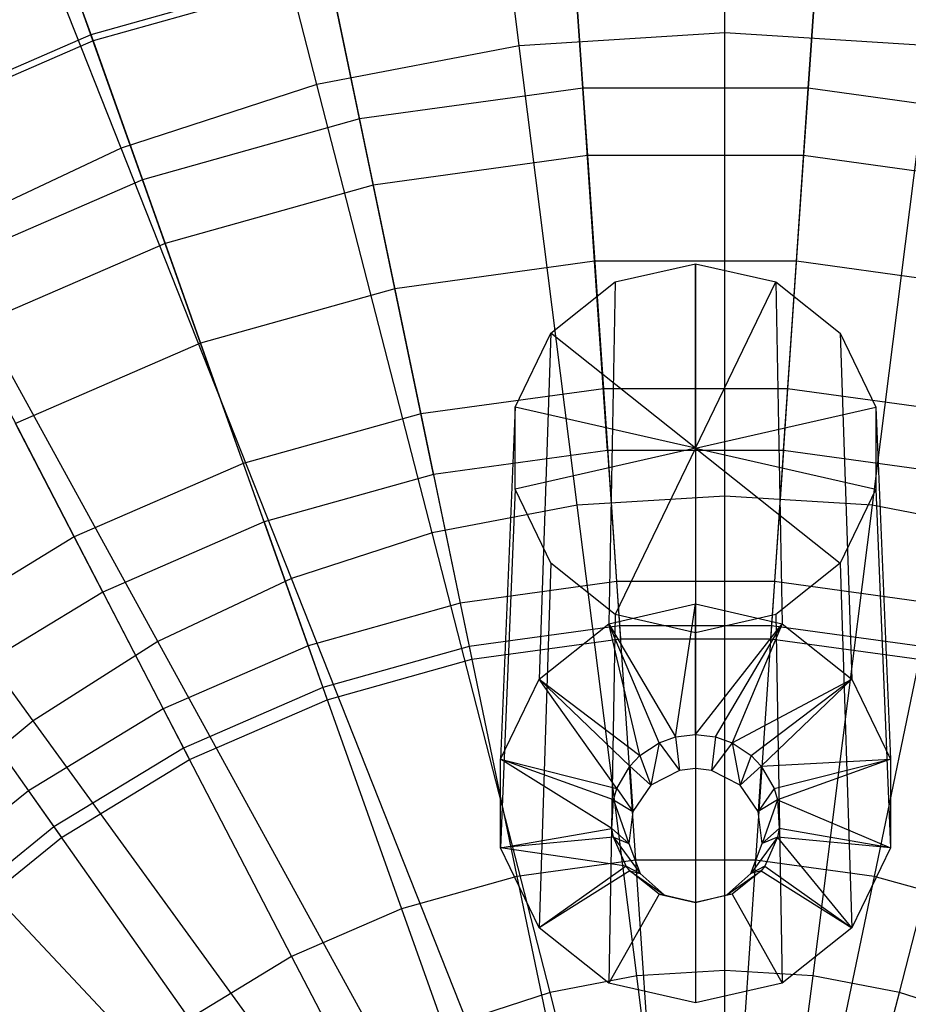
# Model space of a CAD drawing. Extents: x -12.2 to 12.8, y 0.1 to 12.5.
# Tile 22 of 66: x -5.264 to -4.623, y 6.001 to 6.712. Entities that reach past the tile are written whole.
import ezdxf

# ---------------------------------------------------------------- set-up
doc = ezdxf.new("R2010")
doc.units = 0
doc.header["$LTSCALE"] = 2.54
doc.layers.get('0').update_dxf_attribs({"color": 13, "linetype": 'CONTINUOUS'})

# ---------------------------------------------------------------- blocks, each defined once
blk = doc.blocks.new('GRUPUJ_1')
at = {"color": 0}
for p, q in [((7.45, 6.63342, 17.87622), (7.45, 6.94663, 17.74906)), ((7.45, 6.63342, 17.87622), (7.45, 6.94663, 17.74906)), ((7.30168, 6.62409, 17.87622), (7.26242, 6.93483, 17.74906)), ((7.30168, 6.62409, 17.87622), (7.26242, 6.93483, 17.74906)), ((7.15569, 6.59624, 17.87622), (7.0778, 6.89961, 17.74906)), ((7.15569, 6.59624, 17.87622), (7.0778, 6.89961, 17.74906)), ((7.01435, 6.55032, 17.87622), (6.89905, 6.84153, 17.74906)), ((7.01435, 6.55032, 17.87622), (6.89905, 6.84153, 17.74906)), ((6.94845, 6.75627, 12.4101), (6.99412, 6.62776, 12.80126)), ((6.94845, 6.75627, 12.4101), (6.99412, 6.62776, 12.80126)), ((6.99256, 6.63214, 8.08117), (6.95815, 6.72897, 8.26638)), ((6.99256, 6.63214, 8.08117), (6.95815, 6.72897, 8.26638)), ((7.34758, 6.59352, 7.91926), (7.34, 6.70434, 8.08117)), ((7.34758, 6.59352, 7.91926), (7.34, 6.70434, 8.08117)), ((7.51026, 6.59352, 7.91926), (7.51784, 6.70434, 8.08117)), ((7.51026, 6.59352, 7.91926), (7.51784, 6.70434, 8.08117)), ((7.34031, 6.6997, 12.80126), (7.3509, 6.54489, 13.17998)), ((7.34031, 6.6997, 12.80126), (7.3509, 6.54489, 13.17998)), ((7.51752, 6.6997, 12.80126), (7.50693, 6.54489, 13.17998)), ((7.51752, 6.6997, 12.80126), (7.50693, 6.54489, 13.17998)), ((7.16381, 6.68013, 8.08117), (6.99256, 6.63214, 8.08117)), ((7.16381, 6.68013, 8.08117), (6.99256, 6.63214, 8.08117)), ((7.18641, 6.57137, 7.91926), (7.16381, 6.68013, 8.08117)), ((7.18641, 6.57137, 7.91926), (7.16381, 6.68013, 8.08117)), ((7.16476, 6.67557, 12.80126), (6.99412, 6.62776, 12.80126)), ((7.16476, 6.67557, 12.80126), (6.99412, 6.62776, 12.80126)), ((7.16476, 6.67557, 12.80126), (7.19633, 6.52364, 13.17998)), ((7.16476, 6.67557, 12.80126), (7.19633, 6.52364, 13.17998)), ((6.99256, 6.63214, 8.08117), (6.82944, 6.56129, 8.08117)), ((6.99256, 6.63214, 8.08117), (6.82944, 6.56129, 8.08117)), ((7.02976, 6.52748, 7.91926), (6.99256, 6.63214, 8.08117)), ((7.02976, 6.52748, 7.91926), (6.99256, 6.63214, 8.08117)), ((7.45, 6.63342, 17.87622), (7.30168, 6.62409, 17.87622)), ((7.45, 6.63342, 17.87622), (7.30168, 6.62409, 17.87622)), ((7.45, 6.29922, 17.97926), (7.45, 6.63342, 17.87622)), ((7.59832, 6.62409, 17.87622), (7.45, 6.63342, 17.87622)), ((7.45, 6.29922, 17.97926), (7.45, 6.63342, 17.87622)), ((7.59832, 6.62409, 17.87622), (7.45, 6.63342, 17.87622)), ((6.99412, 6.62776, 12.80126), (6.83158, 6.55716, 12.80126)), ((6.99412, 6.62776, 12.80126), (6.83158, 6.55716, 12.80126)), ((6.99412, 6.62776, 12.80126), (7.04609, 6.48154, 13.17998)), ((6.99412, 6.62776, 12.80126), (7.04609, 6.48154, 13.17998)), ((7.30168, 6.62409, 17.87622), (7.15569, 6.59624, 17.87622)), ((7.30168, 6.62409, 17.87622), (7.15569, 6.59624, 17.87622)), ((7.34356, 6.29253, 17.97926), (7.30168, 6.62409, 17.87622)), ((7.34356, 6.29253, 17.97926), (7.30168, 6.62409, 17.87622)), ((7.59832, 6.62409, 17.87622), (7.55644, 6.29253, 17.97926)), ((7.59832, 6.62409, 17.87622), (7.55644, 6.29253, 17.97926)), ((7.15569, 6.59624, 17.87622), (7.01435, 6.55032, 17.87622)), ((7.15569, 6.59624, 17.87622), (7.01435, 6.55032, 17.87622)), ((7.23881, 6.27254, 17.97926), (7.15569, 6.59624, 17.87622)), ((7.23881, 6.27254, 17.97926), (7.15569, 6.59624, 17.87622)), ((7.34758, 6.59352, 7.91926), (7.18641, 6.57137, 7.91926)), ((7.34758, 6.59352, 7.91926), (7.18641, 6.57137, 7.91926)), ((7.35612, 6.46864, 7.76816), (7.34758, 6.59352, 7.91926)), ((7.51026, 6.59352, 7.91926), (7.34758, 6.59352, 7.91926)), ((7.51026, 6.59352, 7.91926), (7.34758, 6.59352, 7.91926)), ((7.35612, 6.46864, 7.76816), (7.34758, 6.59352, 7.91926)), ((7.50172, 6.46864, 7.76816), (7.51026, 6.59352, 7.91926)), ((7.50172, 6.46864, 7.76816), (7.51026, 6.59352, 7.91926)), ((7.67143, 6.57137, 7.91926), (7.51026, 6.59352, 7.91926)), ((7.67143, 6.57137, 7.91926), (7.51026, 6.59352, 7.91926)), ((7.18641, 6.57137, 7.91926), (7.02976, 6.52748, 7.91926)), ((7.18641, 6.57137, 7.91926), (7.02976, 6.52748, 7.91926)), ((7.21188, 6.44882, 7.76816), (7.18641, 6.57137, 7.91926)), ((7.21188, 6.44882, 7.76816), (7.18641, 6.57137, 7.91926)), ((7.01435, 6.55032, 17.87622), (6.87988, 6.48704, 17.87622)), ((7.01435, 6.55032, 17.87622), (6.87988, 6.48704, 17.87622)), ((7.13738, 6.23959, 17.97926), (7.01435, 6.55032, 17.87622)), ((7.13738, 6.23959, 17.97926), (7.01435, 6.55032, 17.87622)), ((7.3509, 6.54489, 13.17998), (7.19633, 6.52364, 13.17998)), ((7.3509, 6.54489, 13.17998), (7.19633, 6.52364, 13.17998)), ((7.3509, 6.54489, 13.17998), (7.36241, 6.37666, 13.53372)), ((7.50693, 6.54489, 13.17998), (7.3509, 6.54489, 13.17998)), ((7.3509, 6.54489, 13.17998), (7.36241, 6.37666, 13.53372)), ((7.50693, 6.54489, 13.17998), (7.3509, 6.54489, 13.17998)), ((7.50693, 6.54489, 13.17998), (7.49543, 6.37666, 13.53372)), ((7.50693, 6.54489, 13.17998), (7.49543, 6.37666, 13.53372)), ((7.66151, 6.52364, 13.17998), (7.50693, 6.54489, 13.17998)), ((7.66151, 6.52364, 13.17998), (7.50693, 6.54489, 13.17998)), ((7.02976, 6.52748, 7.91926), (6.88055, 6.46267, 7.91926)), ((7.02976, 6.52748, 7.91926), (6.88055, 6.46267, 7.91926)), ((7.07168, 6.40954, 7.76816), (7.02976, 6.52748, 7.91926)), ((7.07168, 6.40954, 7.76816), (7.02976, 6.52748, 7.91926)), ((7.19633, 6.52364, 13.17998), (7.04609, 6.48154, 13.17998)), ((7.19633, 6.52364, 13.17998), (7.04609, 6.48154, 13.17998)), ((7.19633, 6.52364, 13.17998), (7.23063, 6.35855, 13.53372)), ((7.19633, 6.52364, 13.17998), (7.23063, 6.35855, 13.53372)), ((7.04088, 6.19418, 17.97926), (6.87988, 6.48704, 17.87622)), ((7.04088, 6.19418, 17.97926), (6.87988, 6.48704, 17.87622)), ((7.04609, 6.48154, 13.17998), (6.90297, 6.41938, 13.17998)), ((7.04609, 6.48154, 13.17998), (6.90297, 6.41938, 13.17998)), ((7.04609, 6.48154, 13.17998), (7.10255, 6.32266, 13.53372)), ((7.04609, 6.48154, 13.17998), (7.10255, 6.32266, 13.53372)), ((7.35612, 6.46864, 7.76816), (7.21188, 6.44882, 7.76816)), ((7.35612, 6.46864, 7.76816), (7.21188, 6.44882, 7.76816)), ((7.50172, 6.46864, 7.76816), (7.35612, 6.46864, 7.76816)), ((7.36546, 6.332, 7.61823), (7.35612, 6.46864, 7.76816)), ((7.36546, 6.332, 7.61823), (7.35612, 6.46864, 7.76816)), ((7.50172, 6.46864, 7.76816), (7.35612, 6.46864, 7.76816)), ((7.37099, 6.45369, 8.55731), (7.42892, 6.46688, 8.55826)), ((7.37099, 6.45369, 8.55731), (7.42892, 6.46688, 8.55826)), ((7.42892, 6.46688, 8.55826), (7.42892, 6.22131, 12.10645)), ((7.42892, 6.46688, 8.55826), (7.48684, 6.45369, 8.55731)), ((7.42892, 6.33374, 8.54832), (7.42892, 6.46688, 8.55826)), ((7.42892, 6.33374, 8.54832), (7.42892, 6.46688, 8.55826)), ((7.42892, 6.46688, 8.55826), (7.48684, 6.45369, 8.55731)), ((7.42892, 6.46688, 8.55826), (7.42892, 6.22131, 12.10645)), ((7.49237, 6.332, 7.61823), (7.50172, 6.46864, 7.76816)), ((7.49237, 6.332, 7.61823), (7.50172, 6.46864, 7.76816)), ((7.64596, 6.44882, 7.76816), (7.50172, 6.46864, 7.76816)), ((7.64596, 6.44882, 7.76816), (7.50172, 6.46864, 7.76816)), ((7.32454, 6.41674, 8.55464), (7.37099, 6.45369, 8.55731)), ((7.32454, 6.41674, 8.55464), (7.37099, 6.45369, 8.55731)), ((7.37099, 6.45369, 8.55731), (7.36631, 6.20705, 12.10542)), ((7.37099, 6.45369, 8.55731), (7.36631, 6.20705, 12.10542)), ((7.42892, 6.33374, 8.54832), (7.48684, 6.45369, 8.55731)), ((7.42892, 6.33374, 8.54832), (7.48684, 6.45369, 8.55731)), ((7.48684, 6.45369, 8.55731), (7.53329, 6.41674, 8.55464)), ((7.48684, 6.45369, 8.55731), (7.49153, 6.20705, 12.10542)), ((7.48684, 6.45369, 8.55731), (7.53329, 6.41674, 8.55464)), ((7.48684, 6.45369, 8.55731), (7.49153, 6.20705, 12.10542)), ((7.21188, 6.44882, 7.76816), (7.07168, 6.40954, 7.76816)), ((7.21188, 6.44882, 7.76816), (7.07168, 6.40954, 7.76816)), ((7.23974, 6.31472, 7.61823), (7.21188, 6.44882, 7.76816)), ((7.23974, 6.31472, 7.61823), (7.21188, 6.44882, 7.76816)), ((6.90297, 6.41938, 13.17998), (6.98055, 6.26967, 13.53372)), ((6.90297, 6.41938, 13.17998), (6.98055, 6.26967, 13.53372)), ((7.29876, 6.36335, 8.55078), (7.32454, 6.41674, 8.55464)), ((7.29876, 6.36335, 8.55078), (7.32454, 6.41674, 8.55464)), ((7.32454, 6.41674, 8.55464), (7.3161, 6.16712, 12.10253)), ((7.32454, 6.41674, 8.55464), (7.3161, 6.16712, 12.10253)), ((7.42892, 6.33374, 8.54832), (7.32454, 6.41674, 8.55464)), ((7.42892, 6.33374, 8.54832), (7.32454, 6.41674, 8.55464)), ((7.53329, 6.41674, 8.55464), (7.55907, 6.36335, 8.55078)), ((7.53329, 6.41674, 8.55464), (7.54174, 6.16712, 12.10253)), ((7.53329, 6.41674, 8.55464), (7.54174, 6.16712, 12.10253)), ((7.53329, 6.41674, 8.55464), (7.55907, 6.36335, 8.55078)), ((7.07168, 6.40954, 7.76816), (6.93813, 6.35153, 7.76816)), ((7.07168, 6.40954, 7.76816), (6.93813, 6.35153, 7.76816)), ((7.11754, 6.28048, 7.61823), (7.07168, 6.40954, 7.76816)), ((7.11754, 6.28048, 7.61823), (7.07168, 6.40954, 7.76816)), ((6.95084, 6.13704, 17.97926), (6.7544, 6.40741, 17.87622)), ((6.95084, 6.13704, 17.97926), (6.7544, 6.40741, 17.87622)), ((7.36241, 6.37666, 13.53372), (7.23063, 6.35855, 13.53372)), ((7.36241, 6.37666, 13.53372), (7.23063, 6.35855, 13.53372)), ((7.49543, 6.37666, 13.53372), (7.36241, 6.37666, 13.53372)), ((7.36241, 6.37666, 13.53372), (7.37412, 6.20552, 13.84361)), ((7.36241, 6.37666, 13.53372), (7.37412, 6.20552, 13.84361)), ((7.49543, 6.37666, 13.53372), (7.36241, 6.37666, 13.53372)), ((7.49543, 6.37666, 13.53372), (7.48372, 6.20552, 13.84361)), ((7.49543, 6.37666, 13.53372), (7.48372, 6.20552, 13.84361)), ((7.6272, 6.35855, 13.53372), (7.49543, 6.37666, 13.53372)), ((7.6272, 6.35855, 13.53372), (7.49543, 6.37666, 13.53372)), ((7.29876, 6.36335, 8.55078), (7.28823, 6.10941, 12.09836)), ((7.29876, 6.36335, 8.55078), (7.28823, 6.10941, 12.09836)), ((7.29876, 6.30409, 8.5465), (7.29876, 6.36335, 8.55078)), ((7.42892, 6.33374, 8.54832), (7.29876, 6.36335, 8.55078)), ((7.29876, 6.30409, 8.5465), (7.29876, 6.36335, 8.55078)), ((7.42892, 6.33374, 8.54832), (7.29876, 6.36335, 8.55078)), ((7.42892, 6.33374, 8.54832), (7.55907, 6.36335, 8.55078)), ((7.42892, 6.33374, 8.54832), (7.55907, 6.36335, 8.55078)), ((7.55907, 6.36335, 8.55078), (7.55907, 6.30409, 8.5465)), ((7.55907, 6.36335, 8.55078), (7.5696, 6.10941, 12.09836)), ((7.55907, 6.36335, 8.55078), (7.55907, 6.30409, 8.5465)), ((7.55907, 6.36335, 8.55078), (7.5696, 6.10941, 12.09836)), ((7.23063, 6.35855, 13.53372), (7.10255, 6.32266, 13.53372)), ((7.23063, 6.35855, 13.53372), (7.10255, 6.32266, 13.53372)), ((7.23063, 6.35855, 13.53372), (7.26553, 6.1906, 13.84361)), ((7.23063, 6.35855, 13.53372), (7.26553, 6.1906, 13.84361)), ((7.00114, 6.22992, 7.61823), (6.93813, 6.35153, 7.76816)), ((7.00114, 6.22992, 7.61823), (6.93813, 6.35153, 7.76816)), ((7.36546, 6.332, 7.61823), (7.23974, 6.31472, 7.61823)), ((7.36546, 6.332, 7.61823), (7.23974, 6.31472, 7.61823)), ((7.42892, 6.33374, 8.54832), (7.29876, 6.30409, 8.5465)), ((7.42892, 6.33374, 8.54832), (7.29876, 6.30409, 8.5465)), ((7.36546, 6.332, 7.61823), (7.37193, 6.23742, 7.49957)), ((7.36546, 6.332, 7.61823), (7.37193, 6.23742, 7.49957)), ((7.49237, 6.332, 7.61823), (7.36546, 6.332, 7.61823)), ((7.49237, 6.332, 7.61823), (7.36546, 6.332, 7.61823)), ((7.42892, 6.33374, 8.54832), (7.37099, 6.21375, 8.53997)), ((7.42892, 6.33374, 8.54832), (7.37099, 6.21375, 8.53997)), ((7.42892, 6.33374, 8.54832), (7.53329, 6.2507, 8.54264)), ((7.42892, 6.33374, 8.54832), (7.55907, 6.30409, 8.5465)), ((7.42892, 6.33374, 8.54832), (7.42892, 6.20057, 8.53902)), ((7.42892, 6.33374, 8.54832), (7.53329, 6.2507, 8.54264)), ((7.42892, 6.33374, 8.54832), (7.55907, 6.30409, 8.5465)), ((7.42892, 6.33374, 8.54832), (7.42892, 6.20057, 8.53902)), ((7.49237, 6.332, 7.61823), (7.4859, 6.23742, 7.49957)), ((7.49237, 6.332, 7.61823), (7.4859, 6.23742, 7.49957)), ((7.61809, 6.31472, 7.61823), (7.49237, 6.332, 7.61823)), ((7.61809, 6.31472, 7.61823), (7.49237, 6.332, 7.61823)), ((7.10255, 6.32266, 13.53372), (6.98055, 6.26967, 13.53372)), ((7.10255, 6.32266, 13.53372), (6.98055, 6.26967, 13.53372)), ((7.10255, 6.32266, 13.53372), (7.16, 6.16103, 13.84361)), ((7.10255, 6.32266, 13.53372), (7.16, 6.16103, 13.84361)), ((7.23974, 6.31472, 7.61823), (7.11754, 6.28048, 7.61823)), ((7.23974, 6.31472, 7.61823), (7.11754, 6.28048, 7.61823)), ((7.23974, 6.31472, 7.61823), (7.25903, 6.2219, 7.49957)), ((7.23974, 6.31472, 7.61823), (7.25903, 6.2219, 7.49957)), ((7.29876, 6.30409, 8.5465), (7.28823, 6.04535, 12.09373)), ((7.29876, 6.30409, 8.5465), (7.28823, 6.04535, 12.09373)), ((7.32454, 6.2507, 8.54264), (7.29876, 6.30409, 8.5465)), ((7.32454, 6.2507, 8.54264), (7.29876, 6.30409, 8.5465)), ((7.55907, 6.30409, 8.5465), (7.53329, 6.2507, 8.54264)), ((7.55907, 6.30409, 8.5465), (7.53329, 6.2507, 8.54264)), ((7.55907, 6.30409, 8.5465), (7.5696, 6.04535, 12.09373)), ((7.55907, 6.30409, 8.5465), (7.5696, 6.04535, 12.09373)), ((7.45, 6.29922, 17.97926), (7.34356, 6.29253, 17.97926)), ((7.45, 6.29922, 17.97926), (7.34356, 6.29253, 17.97926)), ((7.55644, 6.29253, 17.97926), (7.45, 6.29922, 17.97926)), ((7.45, 5.95686, 18.05329), (7.45, 6.29922, 17.97926)), ((7.55644, 6.29253, 17.97926), (7.45, 6.29922, 17.97926)), ((7.45, 5.95686, 18.05329), (7.45, 6.29922, 17.97926)), ((7.34356, 6.29253, 17.97926), (7.23881, 6.27254, 17.97926)), ((7.34356, 6.29253, 17.97926), (7.23881, 6.27254, 17.97926)), ((7.38647, 5.95286, 18.05329), (7.34356, 6.29253, 17.97926)), ((7.38647, 5.95286, 18.05329), (7.34356, 6.29253, 17.97926)), ((7.55644, 6.29253, 17.97926), (7.51353, 5.95286, 18.05329)), ((7.55644, 6.29253, 17.97926), (7.51353, 5.95286, 18.05329)), ((7.66119, 6.27254, 17.97926), (7.55644, 6.29253, 17.97926)), ((7.66119, 6.27254, 17.97926), (7.55644, 6.29253, 17.97926)), ((7.11754, 6.28048, 7.61823), (7.00114, 6.22992, 7.61823)), ((7.11754, 6.28048, 7.61823), (7.00114, 6.22992, 7.61823)), ((7.11754, 6.28048, 7.61823), (7.14929, 6.19116, 7.49957)), ((7.11754, 6.28048, 7.61823), (7.14929, 6.19116, 7.49957)), ((6.98055, 6.26967, 13.53372), (6.8669, 6.20056, 13.53372)), ((6.98055, 6.26967, 13.53372), (6.8669, 6.20056, 13.53372)), ((6.98055, 6.26967, 13.53372), (7.05947, 6.11736, 13.84361)), ((6.98055, 6.26967, 13.53372), (7.05947, 6.11736, 13.84361)), ((7.23881, 6.27254, 17.97926), (7.13738, 6.23959, 17.97926)), ((7.23881, 6.27254, 17.97926), (7.13738, 6.23959, 17.97926)), ((7.32395, 5.94094, 18.05329), (7.23881, 6.27254, 17.97926)), ((7.32395, 5.94094, 18.05329), (7.23881, 6.27254, 17.97926)), ((7.57605, 5.94094, 18.05329), (7.66119, 6.27254, 17.97926)), ((7.57605, 5.94094, 18.05329), (7.66119, 6.27254, 17.97926)), ((7.32454, 6.2507, 8.54264), (7.3161, 5.98764, 12.08956)), ((7.32454, 6.2507, 8.54264), (7.3161, 5.98764, 12.08956)), ((7.37099, 6.21375, 8.53997), (7.32454, 6.2507, 8.54264)), ((7.37099, 6.21375, 8.53997), (7.32454, 6.2507, 8.54264)), ((7.53329, 6.2507, 8.54264), (7.48684, 6.21375, 8.53997)), ((7.53329, 6.2507, 8.54264), (7.48684, 6.21375, 8.53997)), ((7.53329, 6.2507, 8.54264), (7.54174, 5.98764, 12.08956)), ((7.53329, 6.2507, 8.54264), (7.54174, 5.98764, 12.08956)), ((7.13738, 6.23959, 17.97926), (7.04088, 6.19418, 17.97926)), ((7.13738, 6.23959, 17.97926), (7.04088, 6.19418, 17.97926)), ((7.26341, 5.92127, 18.05329), (7.13738, 6.23959, 17.97926)), ((7.26341, 5.92127, 18.05329), (7.13738, 6.23959, 17.97926)), ((7.37193, 6.23742, 7.49957), (7.25903, 6.2219, 7.49957)), ((7.37193, 6.23742, 7.49957), (7.25903, 6.2219, 7.49957)), ((7.4859, 6.23742, 7.49957), (7.37193, 6.23742, 7.49957)), ((7.37193, 6.23742, 7.49957), (7.37475, 6.19621, 7.52774)), ((7.4859, 6.23742, 7.49957), (7.37193, 6.23742, 7.49957)), ((7.37193, 6.23742, 7.49957), (7.37475, 6.19621, 7.52774)), ((7.4859, 6.23742, 7.49957), (7.48308, 6.19621, 7.52774)), ((7.4859, 6.23742, 7.49957), (7.48308, 6.19621, 7.52774)), ((7.59881, 6.2219, 7.49957), (7.4859, 6.23742, 7.49957)), ((7.59881, 6.2219, 7.49957), (7.4859, 6.23742, 7.49957)), ((7.00114, 6.22992, 7.61823), (6.89271, 6.16398, 7.61823)), ((7.00114, 6.22992, 7.61823), (6.89271, 6.16398, 7.61823)), ((7.00114, 6.22992, 7.61823), (7.04476, 6.14575, 7.49957)), ((7.00114, 6.22992, 7.61823), (7.04476, 6.14575, 7.49957)), ((7.25903, 6.2219, 7.49957), (7.14929, 6.19116, 7.49957)), ((7.25903, 6.2219, 7.49957), (7.14929, 6.19116, 7.49957)), ((7.25903, 6.2219, 7.49957), (7.26743, 6.18146, 7.52774)), ((7.25903, 6.2219, 7.49957), (7.26743, 6.18146, 7.52774)), ((7.36631, 6.20705, 12.10542), (7.42892, 6.22131, 12.10645)), ((7.36631, 6.20705, 12.10542), (7.42892, 6.22131, 12.10645)), ((7.41438, 6.12535, 12.25028), (7.42892, 6.22131, 12.10645)), ((7.41438, 6.12535, 12.25028), (7.42892, 6.22131, 12.10645)), ((7.42892, 6.12711, 12.25041), (7.42892, 6.22131, 12.10645)), ((7.42892, 6.22131, 12.10645), (7.49153, 6.20705, 12.10542)), ((7.42892, 6.22131, 12.10645), (7.49153, 6.20705, 12.10542)), ((7.42892, 6.12711, 12.25041), (7.42892, 6.22131, 12.10645)), ((7.37099, 6.21375, 8.53997), (7.36631, 5.9477, 12.08667)), ((7.37099, 6.21375, 8.53997), (7.36631, 5.9477, 12.08667)), ((7.42892, 6.20057, 8.53902), (7.37099, 6.21375, 8.53997)), ((7.42892, 6.20057, 8.53902), (7.37099, 6.21375, 8.53997)), ((7.48684, 6.21375, 8.53997), (7.42892, 6.20057, 8.53902)), ((7.48684, 6.21375, 8.53997), (7.42892, 6.20057, 8.53902)), ((7.48684, 6.21375, 8.53997), (7.49153, 5.9477, 12.08667)), ((7.48684, 6.21375, 8.53997), (7.49153, 5.9477, 12.08667)), ((7.37412, 6.20552, 13.84361), (7.26553, 6.1906, 13.84361)), ((7.37412, 6.20552, 13.84361), (7.26553, 6.1906, 13.84361)), ((7.3161, 6.16712, 12.10253), (7.36631, 6.20705, 12.10542)), ((7.3161, 6.16712, 12.10253), (7.36631, 6.20705, 12.10542)), ((7.38865, 6.11188, 12.2493), (7.36631, 6.20705, 12.10542)), ((7.40257, 6.12111, 12.24997), (7.36631, 6.20705, 12.10542)), ((7.40257, 6.12111, 12.24997), (7.36631, 6.20705, 12.10542)), ((7.36631, 6.20705, 12.10542), (7.41438, 6.12535, 12.25028)), ((7.38865, 6.11188, 12.2493), (7.36631, 6.20705, 12.10542)), ((7.36631, 6.20705, 12.10542), (7.41438, 6.12535, 12.25028)), ((7.37412, 6.20552, 13.84361), (7.38568, 6.03649, 14.10488)), ((7.48372, 6.20552, 13.84361), (7.37412, 6.20552, 13.84361)), ((7.48372, 6.20552, 13.84361), (7.37412, 6.20552, 13.84361)), ((7.37412, 6.20552, 13.84361), (7.38568, 6.03649, 14.10488)), ((7.42892, 6.12711, 12.25041), (7.49153, 6.20705, 12.10542)), ((7.42892, 6.12711, 12.25041), (7.49153, 6.20705, 12.10542)), ((7.44345, 6.12535, 12.25028), (7.49153, 6.20705, 12.10542)), ((7.44345, 6.12535, 12.25028), (7.49153, 6.20705, 12.10542)), ((7.49153, 6.20705, 12.10542), (7.45527, 6.12111, 12.24997)), ((7.49153, 6.20705, 12.10542), (7.45527, 6.12111, 12.24997)), ((7.48372, 6.20552, 13.84361), (7.47216, 6.03649, 14.10488)), ((7.48372, 6.20552, 13.84361), (7.47216, 6.03649, 14.10488)), ((7.5923, 6.1906, 13.84361), (7.48372, 6.20552, 13.84361)), ((7.5923, 6.1906, 13.84361), (7.48372, 6.20552, 13.84361)), ((7.49153, 6.20705, 12.10542), (7.54174, 6.16712, 12.10253)), ((7.49153, 6.20705, 12.10542), (7.54174, 6.16712, 12.10253)), ((6.8669, 6.20056, 13.53372), (6.96582, 6.06042, 13.84361)), ((6.8669, 6.20056, 13.53372), (6.96582, 6.06042, 13.84361)), ((7.42892, 6.20057, 8.53902), (7.42892, 5.93345, 12.08564)), ((7.42892, 6.20057, 8.53902), (7.42892, 5.93345, 12.08564)), ((7.04088, 6.19418, 17.97926), (6.95084, 6.13704, 17.97926)), ((7.04088, 6.19418, 17.97926), (6.95084, 6.13704, 17.97926)), ((7.20582, 5.89417, 18.05329), (7.04088, 6.19418, 17.97926)), ((7.20582, 5.89417, 18.05329), (7.04088, 6.19418, 17.97926)), ((7.14929, 6.19116, 7.49957), (7.04476, 6.14575, 7.49957)), ((7.14929, 6.19116, 7.49957), (7.04476, 6.14575, 7.49957)), ((7.14929, 6.19116, 7.49957), (7.16312, 6.15223, 7.52774)), ((7.14929, 6.19116, 7.49957), (7.16312, 6.15223, 7.52774)), ((7.26553, 6.1906, 13.84361), (7.16, 6.16103, 13.84361)), ((7.26553, 6.1906, 13.84361), (7.16, 6.16103, 13.84361)), ((7.26553, 6.1906, 13.84361), (7.30001, 6.02471, 14.10488)), ((7.26553, 6.1906, 13.84361), (7.30001, 6.02471, 14.10488)), ((7.26743, 6.18146, 7.52774), (7.37475, 6.19621, 7.52774)), ((7.37475, 6.19621, 7.52774), (7.48308, 6.19621, 7.52774)), ((7.48308, 6.19621, 7.52774), (7.5904, 6.18146, 7.52774)), ((7.5923, 6.1906, 13.84361), (7.55783, 6.02471, 14.10488)), ((7.5923, 6.1906, 13.84361), (7.55783, 6.02471, 14.10488)), ((7.16312, 6.15223, 7.52774), (7.26743, 6.18146, 7.52774)), ((6.89271, 6.16398, 7.61823), (6.94738, 6.08654, 7.49957)), ((6.89271, 6.16398, 7.61823), (6.94738, 6.08654, 7.49957)), ((7.16, 6.16103, 13.84361), (7.05947, 6.11736, 13.84361)), ((7.16, 6.16103, 13.84361), (7.05947, 6.11736, 13.84361)), ((7.16, 6.16103, 13.84361), (7.21673, 6.00138, 14.10488)), ((7.16, 6.16103, 13.84361), (7.21673, 6.00138, 14.10488)), ((7.28823, 6.10941, 12.09836), (7.3161, 6.16712, 12.10253)), ((7.28823, 6.10941, 12.09836), (7.3161, 6.16712, 12.10253)), ((7.37214, 6.08802, 12.24758), (7.3161, 6.16712, 12.10253)), ((7.38144, 6.1043, 12.24876), (7.3161, 6.16712, 12.10253)), ((7.3161, 6.16712, 12.10253), (7.38865, 6.11188, 12.2493)), ((7.37214, 6.08802, 12.24758), (7.3161, 6.16712, 12.10253)), ((7.38144, 6.1043, 12.24876), (7.3161, 6.16712, 12.10253)), ((7.3161, 6.16712, 12.10253), (7.38865, 6.11188, 12.2493)), ((7.45527, 6.12111, 12.24997), (7.54174, 6.16712, 12.10253)), ((7.45527, 6.12111, 12.24997), (7.54174, 6.16712, 12.10253)), ((7.46919, 6.11188, 12.2493), (7.54174, 6.16712, 12.10253)), ((7.46919, 6.11188, 12.2493), (7.54174, 6.16712, 12.10253)), ((7.4764, 6.1043, 12.24876), (7.54174, 6.16712, 12.10253)), ((7.4764, 6.1043, 12.24876), (7.54174, 6.16712, 12.10253)), ((7.54174, 6.16712, 12.10253), (7.5696, 6.10941, 12.09836)), ((7.54174, 6.16712, 12.10253), (7.5696, 6.10941, 12.09836)), ((7.06376, 6.10907, 7.52774), (7.16312, 6.15223, 7.52774)), ((7.04476, 6.14575, 7.49957), (6.94738, 6.08654, 7.49957)), ((7.04476, 6.14575, 7.49957), (6.94738, 6.08654, 7.49957)), ((7.04476, 6.14575, 7.49957), (7.06376, 6.10907, 7.52774)), ((7.04476, 6.14575, 7.49957), (7.06376, 6.10907, 7.52774)), ((6.95084, 6.13704, 17.97926), (6.86867, 6.06906, 17.97926)), ((6.95084, 6.13704, 17.97926), (6.86867, 6.06906, 17.97926)), ((7.15207, 5.86006, 18.05329), (6.95084, 6.13704, 17.97926)), ((7.15207, 5.86006, 18.05329), (6.95084, 6.13704, 17.97926)), ((7.40257, 6.12111, 12.24997), (7.41438, 6.12535, 12.25028)), ((7.40257, 6.12111, 12.24997), (7.41438, 6.12535, 12.25028)), ((7.41438, 6.12535, 12.25028), (7.42892, 6.12711, 12.25041)), ((7.41438, 6.12535, 12.25028), (7.42892, 6.12711, 12.25041)), ((7.41438, 6.12535, 12.25028), (7.41732, 6.10123, 12.41877)), ((7.41438, 6.12535, 12.25028), (7.41732, 6.10123, 12.41877)), ((7.42892, 6.12711, 12.25041), (7.44345, 6.12535, 12.25028)), ((7.42892, 6.12711, 12.25041), (7.44345, 6.12535, 12.25028)), ((7.42892, 6.12711, 12.25041), (7.42892, 6.10263, 12.41887)), ((7.42892, 6.12711, 12.25041), (7.42892, 6.10263, 12.41887)), ((7.44345, 6.12535, 12.25028), (7.44051, 6.10123, 12.41877)), ((7.44345, 6.12535, 12.25028), (7.44051, 6.10123, 12.41877)), ((7.44345, 6.12535, 12.25028), (7.45527, 6.12111, 12.24997)), ((7.44345, 6.12535, 12.25028), (7.45527, 6.12111, 12.24997)), ((7.38865, 6.11188, 12.2493), (7.40257, 6.12111, 12.24997)), ((7.38865, 6.11188, 12.2493), (7.40257, 6.12111, 12.24997)), ((7.40257, 6.12111, 12.24997), (7.39678, 6.09048, 12.41799)), ((7.40257, 6.12111, 12.24997), (7.39678, 6.09048, 12.41799)), ((7.40257, 6.12111, 12.24997), (7.41732, 6.10123, 12.41877)), ((7.40257, 6.12111, 12.24997), (7.41732, 6.10123, 12.41877)), ((7.45527, 6.12111, 12.24997), (7.44051, 6.10123, 12.41877)), ((7.45527, 6.12111, 12.24997), (7.44051, 6.10123, 12.41877)), ((7.45527, 6.12111, 12.24997), (7.46919, 6.11188, 12.2493)), ((7.45527, 6.12111, 12.24997), (7.46105, 6.09048, 12.41799)), ((7.45527, 6.12111, 12.24997), (7.46919, 6.11188, 12.2493)), ((7.45527, 6.12111, 12.24997), (7.46105, 6.09048, 12.41799)), ((7.05947, 6.11736, 13.84361), (6.96582, 6.06042, 13.84361)), ((7.05947, 6.11736, 13.84361), (6.96582, 6.06042, 13.84361)), ((7.05947, 6.11736, 13.84361), (7.13742, 5.96693, 14.10488)), ((7.05947, 6.11736, 13.84361), (7.13742, 5.96693, 14.10488)), ((7.38144, 6.1043, 12.24876), (7.38865, 6.11188, 12.2493)), ((7.38144, 6.1043, 12.24876), (7.38865, 6.11188, 12.2493)), ((7.38865, 6.11188, 12.2493), (7.39678, 6.09048, 12.41799)), ((7.38865, 6.11188, 12.2493), (7.39678, 6.09048, 12.41799)), ((7.46919, 6.11188, 12.2493), (7.46105, 6.09048, 12.41799)), ((7.46919, 6.11188, 12.2493), (7.46105, 6.09048, 12.41799)), ((7.46919, 6.11188, 12.2493), (7.4764, 6.1043, 12.24876)), ((7.46919, 6.11188, 12.2493), (7.4764, 6.1043, 12.24876)), ((6.97121, 6.05279, 7.52774), (7.06376, 6.10907, 7.52774)), ((7.28823, 6.10941, 12.09836), (7.37214, 6.08802, 12.24758)), ((7.36863, 6.05924, 12.2455), (7.28823, 6.10941, 12.09836)), ((7.36971, 6.08002, 12.247), (7.28823, 6.10941, 12.09836)), ((7.36971, 6.08002, 12.247), (7.28823, 6.10941, 12.09836)), ((7.28823, 6.10941, 12.09836), (7.37214, 6.08802, 12.24758)), ((7.36863, 6.05924, 12.2455), (7.28823, 6.10941, 12.09836)), ((7.28823, 6.04535, 12.09373), (7.28823, 6.10941, 12.09836)), ((7.28823, 6.04535, 12.09373), (7.28823, 6.10941, 12.09836)), ((7.37214, 6.08802, 12.24758), (7.38144, 6.1043, 12.24876)), ((7.37214, 6.08802, 12.24758), (7.38144, 6.1043, 12.24876)), ((7.38144, 6.1043, 12.24876), (7.39678, 6.09048, 12.41799)), ((7.38144, 6.1043, 12.24876), (7.39678, 6.09048, 12.41799)), ((7.38144, 6.1043, 12.24876), (7.38361, 6.07144, 12.41662)), ((7.38144, 6.1043, 12.24876), (7.38361, 6.07144, 12.41662)), ((7.4764, 6.1043, 12.24876), (7.46105, 6.09048, 12.41799)), ((7.4764, 6.1043, 12.24876), (7.46105, 6.09048, 12.41799)), ((7.4764, 6.1043, 12.24876), (7.47423, 6.07144, 12.41662)), ((7.4764, 6.1043, 12.24876), (7.47423, 6.07144, 12.41662)), ((7.4764, 6.1043, 12.24876), (7.5696, 6.10941, 12.09836)), ((7.4764, 6.1043, 12.24876), (7.5696, 6.10941, 12.09836)), ((7.4764, 6.1043, 12.24876), (7.4857, 6.08802, 12.24758)), ((7.4764, 6.1043, 12.24876), (7.4857, 6.08802, 12.24758)), ((7.4857, 6.08802, 12.24758), (7.5696, 6.10941, 12.09836)), ((7.4857, 6.08802, 12.24758), (7.5696, 6.10941, 12.09836)), ((7.5696, 6.10941, 12.09836), (7.48812, 6.08002, 12.247)), ((7.5696, 6.10941, 12.09836), (7.48812, 6.08002, 12.247)), ((7.5696, 6.10941, 12.09836), (7.5696, 6.04535, 12.09373)), ((7.5696, 6.10941, 12.09836), (7.5696, 6.04535, 12.09373)), ((7.41732, 6.10123, 12.41877), (7.39678, 6.09048, 12.41799)), ((7.41732, 6.10123, 12.41877), (7.39678, 6.09048, 12.41799)), ((7.42892, 6.10263, 12.41887), (7.41732, 6.10123, 12.41877)), ((7.42892, 6.10263, 12.41887), (7.41732, 6.10123, 12.41877)), ((7.44051, 6.10123, 12.41877), (7.42892, 6.10263, 12.41887)), ((7.44051, 6.10123, 12.41877), (7.42892, 6.10263, 12.41887)), ((7.46105, 6.09048, 12.41799), (7.44051, 6.10123, 12.41877)), ((7.46105, 6.09048, 12.41799), (7.44051, 6.10123, 12.41877)), ((7.39678, 6.09048, 12.41799), (7.38361, 6.07144, 12.41662)), ((7.39678, 6.09048, 12.41799), (7.38361, 6.07144, 12.41662)), ((7.47423, 6.07144, 12.41662), (7.46105, 6.09048, 12.41799)), ((7.47423, 6.07144, 12.41662), (7.46105, 6.09048, 12.41799)), ((6.94738, 6.08654, 7.49957), (6.85898, 6.01461, 7.49957)), ((6.94738, 6.08654, 7.49957), (6.85898, 6.01461, 7.49957)), ((6.94738, 6.08654, 7.49957), (6.97121, 6.05279, 7.52774)), ((6.94738, 6.08654, 7.49957), (6.97121, 6.05279, 7.52774)), ((7.36971, 6.08002, 12.247), (7.37214, 6.08802, 12.24758)), ((7.36971, 6.08002, 12.247), (7.37214, 6.08802, 12.24758)), ((7.37214, 6.08802, 12.24758), (7.38361, 6.07144, 12.41662)), ((7.37214, 6.08802, 12.24758), (7.38361, 6.07144, 12.41662)), ((7.4857, 6.08802, 12.24758), (7.47423, 6.07144, 12.41662)), ((7.4857, 6.08802, 12.24758), (7.47423, 6.07144, 12.41662)), ((7.4857, 6.08802, 12.24758), (7.48812, 6.08002, 12.247)), ((7.4857, 6.08802, 12.24758), (7.48812, 6.08002, 12.247)), ((7.36863, 6.05924, 12.2455), (7.36971, 6.08002, 12.247)), ((7.36863, 6.05924, 12.2455), (7.36971, 6.08002, 12.247)), ((7.36971, 6.08002, 12.247), (7.38081, 6.04848, 12.41496)), ((7.36971, 6.08002, 12.247), (7.38361, 6.07144, 12.41662)), ((7.36971, 6.08002, 12.247), (7.38361, 6.07144, 12.41662)), ((7.36971, 6.08002, 12.247), (7.38081, 6.04848, 12.41496)), ((7.48812, 6.08002, 12.247), (7.47423, 6.07144, 12.41662)), ((7.48812, 6.08002, 12.247), (7.47423, 6.07144, 12.41662)), ((7.48812, 6.08002, 12.247), (7.47702, 6.04848, 12.41496)), ((7.48812, 6.08002, 12.247), (7.47702, 6.04848, 12.41496)), ((7.48812, 6.08002, 12.247), (7.5696, 6.04535, 12.09373)), ((7.48812, 6.08002, 12.247), (7.5696, 6.04535, 12.09373)), ((7.48812, 6.08002, 12.247), (7.4892, 6.05924, 12.2455)), ((7.48812, 6.08002, 12.247), (7.4892, 6.05924, 12.2455)), ((7.10303, 5.81949, 18.05329), (6.86867, 6.06906, 17.97926)), ((7.10303, 5.81949, 18.05329), (6.86867, 6.06906, 17.97926)), ((7.38361, 6.07144, 12.41662), (7.38081, 6.04848, 12.41496)), ((7.38361, 6.07144, 12.41662), (7.38081, 6.04848, 12.41496)), ((7.47702, 6.04848, 12.41496), (7.47423, 6.07144, 12.41662)), ((7.47702, 6.04848, 12.41496), (7.47423, 6.07144, 12.41662)), ((6.96582, 6.06042, 13.84361), (6.8808, 5.99125, 13.84361)), ((6.96582, 6.06042, 13.84361), (6.8808, 5.99125, 13.84361)), ((6.96582, 6.06042, 13.84361), (7.06353, 5.922, 14.10488)), ((6.96582, 6.06042, 13.84361), (7.06353, 5.922, 14.10488)), ((7.28823, 6.04535, 12.09373), (7.36863, 6.05924, 12.2455)), ((7.28823, 6.04535, 12.09373), (7.36863, 6.05924, 12.2455)), ((7.36971, 6.05306, 12.24505), (7.36863, 6.05924, 12.2455)), ((7.36863, 6.05924, 12.2455), (7.38081, 6.04848, 12.41496)), ((7.36863, 6.05924, 12.2455), (7.38081, 6.04848, 12.41496)), ((7.36971, 6.05306, 12.24505), (7.36863, 6.05924, 12.2455)), ((7.4892, 6.05924, 12.2455), (7.47702, 6.04848, 12.41496)), ((7.4892, 6.05924, 12.2455), (7.47702, 6.04848, 12.41496)), ((7.4892, 6.05924, 12.2455), (7.48812, 6.05306, 12.24505)), ((7.4892, 6.05924, 12.2455), (7.48812, 6.05306, 12.24505)), ((7.5696, 6.04535, 12.09373), (7.4892, 6.05924, 12.2455)), ((7.5696, 6.04535, 12.09373), (7.4892, 6.05924, 12.2455)), ((6.88717, 5.98442, 7.52774), (6.97121, 6.05279, 7.52774)), ((7.36971, 6.05306, 12.24505), (7.28823, 6.04535, 12.09373)), ((7.36971, 6.05306, 12.24505), (7.28823, 6.04535, 12.09373)), ((7.37894, 6.03213, 12.24354), (7.36971, 6.05306, 12.24505)), ((7.36971, 6.05306, 12.24505), (7.38081, 6.04848, 12.41496)), ((7.36971, 6.05306, 12.24505), (7.38904, 6.02685, 12.41339)), ((7.37894, 6.03213, 12.24354), (7.36971, 6.05306, 12.24505)), ((7.36971, 6.05306, 12.24505), (7.38904, 6.02685, 12.41339)), ((7.36971, 6.05306, 12.24505), (7.38081, 6.04848, 12.41496)), ((7.38081, 6.04848, 12.41496), (7.38904, 6.02685, 12.41339)), ((7.38081, 6.04848, 12.41496), (7.38904, 6.02685, 12.41339)), ((7.48812, 6.05306, 12.24505), (7.4688, 6.02685, 12.41339)), ((7.48812, 6.05306, 12.24505), (7.4688, 6.02685, 12.41339)), ((7.4688, 6.02685, 12.41339), (7.47702, 6.04848, 12.41496)), ((7.4688, 6.02685, 12.41339), (7.47702, 6.04848, 12.41496)), ((7.48812, 6.05306, 12.24505), (7.47702, 6.04848, 12.41496)), ((7.48812, 6.05306, 12.24505), (7.47702, 6.04848, 12.41496)), ((7.48812, 6.05306, 12.24505), (7.47889, 6.03213, 12.24354)), ((7.48812, 6.05306, 12.24505), (7.47889, 6.03213, 12.24354)), ((7.54174, 5.98764, 12.08956), (7.48812, 6.05306, 12.24505)), ((7.54174, 5.98764, 12.08956), (7.48812, 6.05306, 12.24505)), ((7.5696, 6.04535, 12.09373), (7.48812, 6.05306, 12.24505)), ((7.5696, 6.04535, 12.09373), (7.48812, 6.05306, 12.24505)), ((7.37894, 6.03213, 12.24354), (7.28823, 6.04535, 12.09373)), ((7.3161, 5.98764, 12.08956), (7.28823, 6.04535, 12.09373)), ((7.37894, 6.03213, 12.24354), (7.28823, 6.04535, 12.09373)), ((7.3161, 5.98764, 12.08956), (7.28823, 6.04535, 12.09373)), ((7.5696, 6.04535, 12.09373), (7.54174, 5.98764, 12.08956)), ((7.5696, 6.04535, 12.09373), (7.54174, 5.98764, 12.08956)), ((7.38568, 6.03649, 14.10488), (7.30001, 6.02471, 14.10488)), ((7.38568, 6.03649, 14.10488), (7.30001, 6.02471, 14.10488)), ((7.38568, 6.03649, 14.10488), (7.3963, 5.88117, 14.30535)), ((7.47216, 6.03649, 14.10488), (7.38568, 6.03649, 14.10488)), ((7.38568, 6.03649, 14.10488), (7.3963, 5.88117, 14.30535)), ((7.47216, 6.03649, 14.10488), (7.38568, 6.03649, 14.10488)), ((7.47216, 6.03649, 14.10488), (7.46153, 5.88117, 14.30535)), ((7.47216, 6.03649, 14.10488), (7.46153, 5.88117, 14.30535)), ((7.55783, 6.02471, 14.10488), (7.47216, 6.03649, 14.10488)), ((7.55783, 6.02471, 14.10488), (7.47216, 6.03649, 14.10488)), ((7.37894, 6.03213, 12.24354), (7.3161, 5.98764, 12.08956)), ((7.37894, 6.03213, 12.24354), (7.3161, 5.98764, 12.08956)), ((7.38144, 6.02878, 12.2433), (7.3161, 5.98764, 12.08956)), ((7.38144, 6.02878, 12.2433), (7.3161, 5.98764, 12.08956)), ((7.38144, 6.02878, 12.2433), (7.37894, 6.03213, 12.24354)), ((7.37894, 6.03213, 12.24354), (7.38904, 6.02685, 12.41339)), ((7.37894, 6.03213, 12.24354), (7.38904, 6.02685, 12.41339)), ((7.38144, 6.02878, 12.2433), (7.37894, 6.03213, 12.24354)), ((7.40257, 6.01197, 12.24208), (7.38144, 6.02878, 12.2433)), ((7.38144, 6.02878, 12.2433), (7.4064, 6.01151, 12.41229)), ((7.40257, 6.01197, 12.24208), (7.38144, 6.02878, 12.2433)), ((7.38144, 6.02878, 12.2433), (7.38904, 6.02685, 12.41339)), ((7.38144, 6.02878, 12.2433), (7.38904, 6.02685, 12.41339)), ((7.38144, 6.02878, 12.2433), (7.4064, 6.01151, 12.41229)), ((7.38904, 6.02685, 12.41339), (7.4064, 6.01151, 12.41229)), ((7.38904, 6.02685, 12.41339), (7.4064, 6.01151, 12.41229)), ((7.45144, 6.01151, 12.41229), (7.4764, 6.02878, 12.2433)), ((7.45144, 6.01151, 12.41229), (7.4764, 6.02878, 12.2433)), ((7.45144, 6.01151, 12.41229), (7.4688, 6.02685, 12.41339)), ((7.45144, 6.01151, 12.41229), (7.4688, 6.02685, 12.41339)), ((7.4764, 6.02878, 12.2433), (7.45527, 6.01197, 12.24208)), ((7.4764, 6.02878, 12.2433), (7.45527, 6.01197, 12.24208)), ((7.47889, 6.03213, 12.24354), (7.4688, 6.02685, 12.41339)), ((7.47889, 6.03213, 12.24354), (7.4688, 6.02685, 12.41339)), ((7.4764, 6.02878, 12.2433), (7.4688, 6.02685, 12.41339)), ((7.4764, 6.02878, 12.2433), (7.4688, 6.02685, 12.41339)), ((7.47889, 6.03213, 12.24354), (7.4764, 6.02878, 12.2433)), ((7.47889, 6.03213, 12.24354), (7.4764, 6.02878, 12.2433)), ((7.4764, 6.02878, 12.2433), (7.54174, 5.98764, 12.08956)), ((7.4764, 6.02878, 12.2433), (7.54174, 5.98764, 12.08956)), ((7.47889, 6.03213, 12.24354), (7.54174, 5.98764, 12.08956)), ((7.47889, 6.03213, 12.24354), (7.54174, 5.98764, 12.08956)), ((7.30001, 6.02471, 14.10488), (7.21673, 6.00138, 14.10488)), ((7.30001, 6.02471, 14.10488), (7.21673, 6.00138, 14.10488)), ((7.30001, 6.02471, 14.10488), (7.33168, 5.87229, 14.30535)), ((7.30001, 6.02471, 14.10488), (7.33168, 5.87229, 14.30535)), ((7.55783, 6.02471, 14.10488), (7.52616, 5.87229, 14.30535)), ((7.55783, 6.02471, 14.10488), (7.52616, 5.87229, 14.30535)), ((7.6411, 6.00138, 14.10488), (7.55783, 6.02471, 14.10488)), ((7.6411, 6.00138, 14.10488), (7.55783, 6.02471, 14.10488)), ((7.40257, 6.01197, 12.24208), (7.36631, 5.9477, 12.08667)), ((7.40257, 6.01197, 12.24208), (7.36631, 5.9477, 12.08667)), ((7.42892, 6.00597, 12.24165), (7.40257, 6.01197, 12.24208)), ((7.40257, 6.01197, 12.24208), (7.4064, 6.01151, 12.41229)), ((7.40257, 6.01197, 12.24208), (7.42892, 6.00597, 12.41189)), ((7.42892, 6.00597, 12.24165), (7.40257, 6.01197, 12.24208)), ((7.40257, 6.01197, 12.24208), (7.4064, 6.01151, 12.41229)), ((7.40257, 6.01197, 12.24208), (7.42892, 6.00597, 12.41189)), ((7.45527, 6.01197, 12.24208), (7.42892, 6.00597, 12.24165)), ((7.45527, 6.01197, 12.24208), (7.42892, 6.00597, 12.24165)), ((7.45527, 6.01197, 12.24208), (7.45144, 6.01151, 12.41229)), ((7.45527, 6.01197, 12.24208), (7.45144, 6.01151, 12.41229)), ((7.45527, 6.01197, 12.24208), (7.49153, 5.9477, 12.08667)), ((7.45527, 6.01197, 12.24208), (7.49153, 5.9477, 12.08667)), ((7.4064, 6.01151, 12.41229), (7.42892, 6.00597, 12.41189)), ((7.4064, 6.01151, 12.41229), (7.42892, 6.00597, 12.41189)), ((7.42892, 6.00597, 12.41189), (7.45144, 6.01151, 12.41229)), ((7.42892, 6.00597, 12.24165), (7.45144, 6.01151, 12.41229)), ((7.42892, 6.00597, 12.41189), (7.45144, 6.01151, 12.41229)), ((7.42892, 6.00597, 12.24165), (7.45144, 6.01151, 12.41229)), ((7.42892, 6.00597, 12.24165), (7.42892, 5.93345, 12.08564)), ((7.42892, 6.00597, 12.24165), (7.42892, 5.93345, 12.08564)), ((7.42892, 6.00597, 12.24165), (7.42892, 6.00597, 12.41189)), ((7.42892, 6.00597, 12.24165), (7.42892, 6.00597, 12.41189)), ((7.21673, 6.00138, 14.10488), (7.13742, 5.96693, 14.10488)), ((7.21673, 6.00138, 14.10488), (7.13742, 5.96693, 14.10488)), ((7.21673, 6.00138, 14.10488), (7.26887, 5.85469, 14.30535)), ((7.21673, 6.00138, 14.10488), (7.26887, 5.85469, 14.30535)), ((7.36631, 5.9477, 12.08667), (7.3161, 5.98764, 12.08956)), ((7.36631, 5.9477, 12.08667), (7.3161, 5.98764, 12.08956)), ((7.54174, 5.98764, 12.08956), (7.49153, 5.9477, 12.08667)), ((7.54174, 5.98764, 12.08956), (7.49153, 5.9477, 12.08667)), ((7.13742, 5.96693, 14.10488), (7.06353, 5.922, 14.10488)), ((7.13742, 5.96693, 14.10488), (7.06353, 5.922, 14.10488)), ((7.13742, 5.96693, 14.10488), (7.20904, 5.8287, 14.30535)), ((7.13742, 5.96693, 14.10488), (7.20904, 5.8287, 14.30535)), ((7.45, 5.95686, 18.05329), (7.38647, 5.95286, 18.05329)), ((7.45, 5.95686, 18.05329), (7.38647, 5.95286, 18.05329)), ((7.45, 5.6272, 18.0935), (7.45, 5.95686, 18.05329)), ((7.45, 5.6272, 18.0935), (7.45, 5.95686, 18.05329)), ((7.51353, 5.95286, 18.05329), (7.45, 5.95686, 18.05329)), ((7.51353, 5.95286, 18.05329), (7.45, 5.95686, 18.05329)), ((7.38647, 5.95286, 18.05329), (7.32395, 5.94094, 18.05329)), ((7.38647, 5.95286, 18.05329), (7.32395, 5.94094, 18.05329)), ((7.42892, 5.93345, 12.08564), (7.36631, 5.9477, 12.08667)), ((7.42892, 5.93345, 12.08564), (7.36631, 5.9477, 12.08667)), ((7.42779, 5.6258, 18.0935), (7.38647, 5.95286, 18.05329)), ((7.42779, 5.6258, 18.0935), (7.38647, 5.95286, 18.05329)), ((7.49153, 5.9477, 12.08667), (7.42892, 5.93345, 12.08564)), ((7.49153, 5.9477, 12.08667), (7.42892, 5.93345, 12.08564)), ((7.51353, 5.95286, 18.05329), (7.47221, 5.6258, 18.0935)), ((7.51353, 5.95286, 18.05329), (7.47221, 5.6258, 18.0935)), ((7.57605, 5.94094, 18.05329), (7.51353, 5.95286, 18.05329)), ((7.57605, 5.94094, 18.05329), (7.51353, 5.95286, 18.05329)), ((7.32395, 5.94094, 18.05329), (7.26341, 5.92127, 18.05329)), ((7.32395, 5.94094, 18.05329), (7.26341, 5.92127, 18.05329)), ((7.40593, 5.62164, 18.0935), (7.32395, 5.94094, 18.05329)), ((7.40593, 5.62164, 18.0935), (7.32395, 5.94094, 18.05329)), ((7.49407, 5.62164, 18.0935), (7.57605, 5.94094, 18.05329)), ((7.49407, 5.62164, 18.0935), (7.57605, 5.94094, 18.05329)), ((7.63659, 5.92127, 18.05329), (7.57605, 5.94094, 18.05329)), ((7.63659, 5.92127, 18.05329), (7.57605, 5.94094, 18.05329))]:
    blk.add_line(p, q, dxfattribs=at)

msp = doc.modelspace()

# ---------------------------------------------------------------- block references
at = {"color": 0}
msp.add_blockref('GRUPUJ_1', (-12.20544, 0.06904, 0.25011), dxfattribs=at)

doc.saveas('drawing.dxf')
